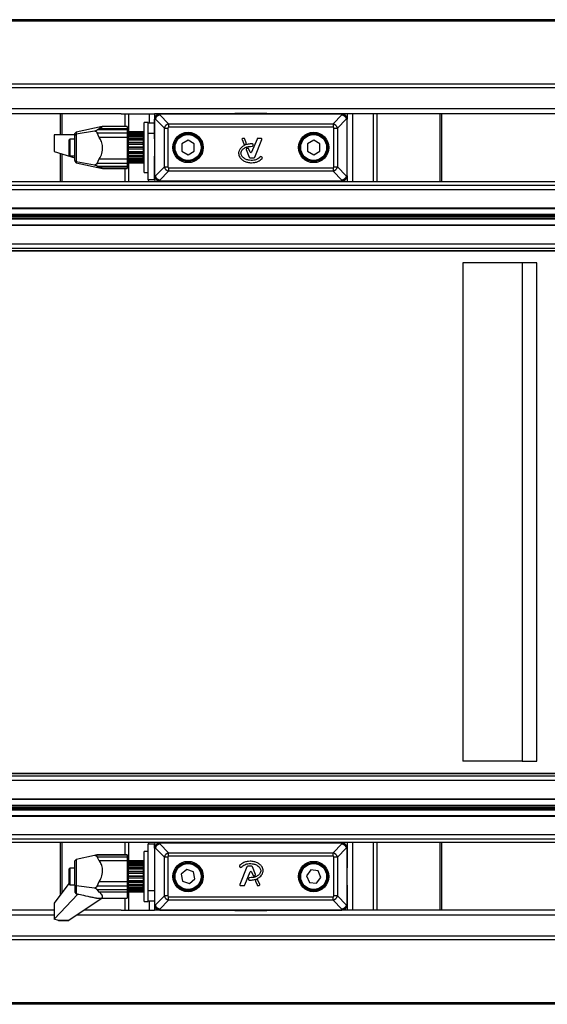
# Model space of a CAD drawing. Header units: millimetres. Extents: x 0 to 420, y 0 to 297.
# Tile 11 of 63: x 137 to 151, y 90 to 116. Entities that reach past the tile are written whole.
import ezdxf

# ---------------------------------------------------------------- set-up
doc = ezdxf.new("R2010")
doc.units = ezdxf.units.MM

msp = doc.modelspace()

# ---------------------------------------------------------------- linework, layer by layer
at = {"color": 7, "linetype": 'Continuous', "lineweight": 25}
for p, q in [((161.4084, 115.85788), (125.61174, 115.85788)), ((161.4084, 115.81756), (125.61174, 115.81756)), ((161.4084, 114.16344), (125.61174, 114.16344)), ((161.4084, 114.06609), (125.61174, 114.06609)), ((161.4084, 113.51733), (125.61174, 113.51733)), ((140.09562, 113.37965), (125.61174, 113.37965)), ((138.49854, 113.37965), (138.49854, 112.83105)), ((138.53887, 113.37965), (138.53887, 112.83116)), ((140.09562, 113.37965), (140.19298, 113.37965)), ((140.19298, 113.37965), (140.29033, 113.37965)), ((140.19298, 113.37965), (140.19298, 113.04949)), ((140.29033, 113.37965), (140.83909, 113.37965)), ((140.29033, 113.37965), (140.29033, 112.91153)), ((140.83909, 113.37965), (140.97677, 113.37965)), ((140.83909, 113.37965), (140.83909, 113.1456)), ((141.11445, 113.37965), (140.97677, 113.37965)), ((140.97677, 113.37965), (140.97677, 113.24197)), ((141.11445, 113.37773), (141.11445, 113.37965)), ((145.9057, 113.37965), (141.11445, 113.37965)), ((141.11445, 113.37965), (141.62937, 113.37965)), ((141.11445, 113.35475), (141.11445, 113.37773)), ((145.9057, 113.37773), (141.11445, 113.37773)), ((142.08647, 113.37965), (142.60139, 113.37965)), ((142.76053, 113.37965), (142.76065, 113.39342)), ((142.76065, 113.39342), (144.2595, 113.39342)), ((143.08966, 113.40443), (143.08966, 113.39342)), ((143.08966, 113.40443), (143.09335, 113.40443)), ((143.09335, 113.40443), (143.09335, 113.39342)), ((143.09335, 113.40443), (143.48623, 113.40443)), ((143.10077, 113.40581), (143.10077, 113.40443)), ((143.48623, 113.39342), (143.48623, 113.40443)), ((143.48623, 113.40443), (143.53392, 113.40443)), ((143.53392, 113.40443), (143.53392, 113.39342)), ((143.53392, 113.40443), (143.9268, 113.40443)), ((143.9268, 113.39342), (143.9268, 113.40443)), ((143.9268, 113.40443), (143.93049, 113.40443)), ((143.93049, 113.39342), (143.93049, 113.40443)), ((144.2595, 113.39342), (144.25962, 113.37965)), ((144.93368, 113.37965), (144.41876, 113.37965)), ((145.9057, 113.37965), (145.39078, 113.37965)), ((145.9057, 113.37773), (145.9057, 113.37965)), ((146.04338, 113.37965), (145.9057, 113.37965)), ((145.9057, 113.35475), (145.9057, 113.37773)), ((146.04338, 113.37965), (146.04338, 113.24197)), ((146.18106, 113.37965), (146.04338, 113.37965)), ((146.72982, 113.37965), (146.18106, 113.37965)), ((146.18106, 113.37965), (146.18106, 111.60359)), ((146.82717, 113.37965), (146.72982, 113.37965)), ((146.72982, 113.37965), (146.72982, 111.60359)), ((146.92452, 113.37965), (146.82717, 113.37965)), ((146.82717, 113.37965), (146.82717, 111.60359)), ((161.4084, 113.37965), (146.92452, 113.37965)), ((148.48128, 113.37965), (148.48128, 111.59317)), ((148.52161, 113.37965), (148.52161, 111.59317)), ((140.81156, 113.15936), (140.70141, 113.15936)), ((140.70141, 112.77984), (140.70141, 113.15936)), ((140.81156, 113.1456), (140.81156, 113.15936)), ((140.81156, 113.1456), (140.97677, 113.1456)), ((140.81156, 112.87024), (140.81156, 113.1456)), ((140.97869, 113.24197), (140.97677, 113.24197)), ((140.97677, 113.24197), (140.97677, 111.75503)), ((140.97677, 112.72705), (140.97677, 113.24197)), ((140.97869, 113.24197), (140.97869, 111.75503)), ((141.00167, 113.24197), (140.97869, 113.24197)), ((141.23502, 113.00862), (141.00167, 113.24197)), ((141.11445, 113.35475), (141.3478, 113.1214)), ((141.3478, 113.1214), (145.67235, 113.1214)), ((141.3478, 113.1214), (141.3478, 113.03118)), ((145.67235, 113.1214), (145.9057, 113.35475)), ((145.67235, 113.1214), (145.67235, 113.03118)), ((146.01848, 113.24197), (145.78513, 113.00862)), ((146.01848, 113.24197), (146.04145, 113.24197)), ((146.04145, 111.75503), (146.04145, 113.24197)), ((146.04145, 113.24197), (146.04338, 113.24197)), ((146.04338, 111.75503), (146.04338, 113.24197)), ((146.04338, 112.72705), (146.04338, 113.24197)), ((138.91631, 112.90228), (138.88404, 112.86243)), ((138.88404, 112.81632), (138.88404, 112.86243)), ((139.59945, 113.04748), (138.91631, 112.90228)), ((139.39782, 112.93044), (138.91631, 112.84868)), ((138.91631, 112.90228), (138.91631, 112.84868)), ((139.46956, 112.95881), (139.52424, 112.99791)), ((140.26084, 112.95881), (139.46956, 112.95881)), ((139.52424, 112.7648), (139.46956, 112.88444)), ((139.46956, 112.88444), (140.26084, 112.88444)), ((139.52424, 112.99791), (140.26084, 112.99791)), ((140.26084, 113.04949), (139.60296, 113.04949)), ((140.26084, 113.04949), (140.26084, 112.99791)), ((140.26084, 112.99791), (140.26084, 112.95881)), ((140.26084, 112.95881), (140.26084, 112.88444)), ((140.27736, 112.91154), (140.26084, 112.91154)), ((140.26084, 112.88444), (140.26084, 112.7648)), ((140.27736, 112.08546), (140.27736, 112.91154)), ((140.28287, 112.85647), (140.27736, 112.85647)), ((140.28287, 112.91029), (140.28287, 112.91154)), ((140.67388, 112.91153), (140.28287, 112.91153)), ((140.28287, 112.91029), (140.67388, 112.91029)), ((140.28287, 112.89233), (140.28287, 112.91029)), ((140.67388, 112.89233), (140.28287, 112.89233)), ((140.28287, 112.89233), (140.28287, 112.88023)), ((140.28287, 112.88023), (140.67388, 112.88023)), ((140.28287, 112.85087), (140.28287, 112.88023)), ((140.6904, 112.89502), (140.67388, 112.91154)), ((140.67388, 112.91029), (140.67388, 112.91154)), ((140.67388, 112.91029), (140.6904, 112.89304)), ((140.67388, 112.88023), (140.67388, 112.89233)), ((140.6904, 112.87914), (140.67388, 112.89233)), ((140.67388, 112.88023), (140.6904, 112.86151)), ((140.6904, 112.88324), (140.68526, 112.88324)), ((140.6904, 112.89502), (140.6904, 112.89304)), ((140.6904, 112.89304), (140.6904, 112.88324)), ((140.6904, 112.87795), (140.6904, 112.88324)), ((140.6904, 112.87914), (140.6904, 112.86151)), ((140.6904, 112.86151), (140.6904, 112.85087)), ((140.97677, 112.87024), (140.81156, 112.87024)), ((140.81156, 111.64415), (140.81156, 112.87024)), ((141.23502, 111.98838), (141.23502, 113.00862)), ((141.23502, 113.00862), (141.32524, 113.00862)), ((141.32524, 113.00862), (141.32524, 111.98838)), ((145.67235, 113.03118), (141.3478, 113.03118)), ((145.6949, 111.98838), (145.6949, 113.00862)), ((145.6949, 113.00862), (145.78513, 113.00862)), ((145.78513, 113.00862), (145.78513, 111.98838)), ((138.88404, 112.83215), (138.33333, 112.83058)), ((138.33333, 112.83058), (138.33333, 112.39548)), ((138.7482, 112.71879), (138.71883, 112.68942)), ((138.71883, 112.68942), (138.71883, 112.30759)), ((138.88404, 112.71879), (138.7482, 112.71879)), ((138.7482, 112.71879), (138.7482, 112.27821)), ((138.91631, 112.84868), (138.88404, 112.81632)), ((138.88404, 112.15771), (138.88404, 112.81632)), ((138.91631, 112.84868), (138.91631, 112.12301)), ((140.26084, 112.7648), (139.52424, 112.7648)), ((140.26084, 112.7648), (140.26084, 112.19666)), ((140.6904, 112.85087), (140.28287, 112.85087)), ((140.28287, 112.85087), (140.28287, 112.83457)), ((140.67388, 112.83457), (140.28287, 112.83457)), ((140.28287, 112.83457), (140.28287, 112.81281)), ((140.28287, 112.81281), (140.67388, 112.81281)), ((140.28287, 112.784), (140.28287, 112.81281)), ((140.6904, 112.784), (140.28287, 112.784)), ((140.28287, 112.784), (140.28287, 112.73956)), ((140.67388, 112.74393), (140.28287, 112.74393)), ((140.28287, 112.74393), (140.28287, 112.71461)), ((140.28287, 112.71461), (140.67388, 112.71461)), ((140.28287, 112.68919), (140.28287, 112.71461)), ((140.6904, 112.68919), (140.28287, 112.68919)), ((140.28287, 112.68919), (140.28287, 112.63412)), ((140.28287, 112.63412), (140.6904, 112.63412)), ((140.28287, 112.62925), (140.28287, 112.63412)), ((140.67388, 112.62925), (140.28287, 112.62925)), ((140.28287, 112.62925), (140.28287, 112.59526)), ((140.28287, 112.59526), (140.67388, 112.59526)), ((140.28287, 112.57571), (140.28287, 112.59526)), ((140.67388, 112.81281), (140.67388, 112.83457)), ((140.6904, 112.82618), (140.67388, 112.83457)), ((140.67388, 112.81281), (140.6904, 112.79444)), ((140.67388, 112.71461), (140.67388, 112.74393)), ((140.6904, 112.74114), (140.67388, 112.74393)), ((140.67388, 112.71461), (140.6904, 112.6984)), ((140.6904, 112.63236), (140.67388, 112.62925)), ((140.67388, 112.59526), (140.67388, 112.62925)), ((140.67388, 112.59526), (140.6904, 112.5828)), ((140.6904, 112.82674), (140.6904, 112.85087)), ((140.6904, 112.82618), (140.6904, 112.79444)), ((140.6904, 112.79444), (140.6904, 112.784)), ((140.6904, 112.73956), (140.6904, 112.784)), ((140.70141, 112.77386), (140.6904, 112.77386)), ((140.6904, 112.74114), (140.6904, 112.6984)), ((140.6904, 112.6984), (140.6904, 112.68919)), ((140.6904, 112.63412), (140.6904, 112.68919)), ((140.6904, 112.63412), (140.6904, 112.63236)), ((140.6904, 112.63236), (140.6904, 112.5828)), ((140.70141, 111.83764), (140.70141, 112.77984)), ((141.85792, 112.68928), (141.69271, 112.59389)), ((142.02314, 112.59389), (141.85792, 112.68928)), ((143.27785, 112.70493), (143.3246, 112.59042)), ((143.32827, 112.73481), (143.29792, 112.73481)), ((143.39057, 112.6179), (143.34834, 112.72132)), ((143.67181, 112.72132), (143.53015, 112.37437)), ((143.6132, 112.24416), (143.80133, 112.70493)), ((143.78125, 112.73481), (143.69188, 112.73481)), ((145.16223, 112.68928), (144.99701, 112.59389)), ((145.32744, 112.59389), (145.16223, 112.68928)), ((138.33333, 112.39548), (138.88404, 112.22742)), ((138.49854, 112.34507), (138.49854, 111.59317)), ((140.6904, 112.57571), (140.28287, 112.57571)), ((140.28287, 112.57571), (140.28287, 112.5154)), ((140.28287, 112.5154), (140.6904, 112.5154)), ((140.28287, 112.50178), (140.28287, 112.5154)), ((140.67388, 112.50178), (140.28287, 112.50178)), ((140.28287, 112.50178), (140.28287, 112.46644)), ((140.28287, 112.46644), (140.67388, 112.46644)), ((140.28287, 112.45468), (140.28287, 112.46644)), ((140.6904, 112.45468), (140.28287, 112.45468)), ((140.28287, 112.45468), (140.28287, 112.39503)), ((140.28287, 112.39503), (140.6904, 112.39503)), ((140.28287, 112.37399), (140.28287, 112.39503)), ((140.67388, 112.37399), (140.28287, 112.37399)), ((140.28287, 112.37399), (140.28287, 112.34076)), ((140.28287, 112.34076), (140.67388, 112.34076)), ((140.28287, 112.33793), (140.28287, 112.34076)), ((140.6904, 112.33793), (140.28287, 112.33793)), ((140.28287, 112.33793), (140.28287, 112.28479)), ((140.6904, 112.51047), (140.67388, 112.50178)), ((140.67388, 112.50178), (140.67388, 112.46644)), ((140.67388, 112.46644), (140.6904, 112.45894)), ((140.6904, 112.38741), (140.67388, 112.37399)), ((140.67388, 112.37399), (140.67388, 112.34076)), ((140.67388, 112.34076), (140.6904, 112.33896)), ((140.6904, 112.5828), (140.6904, 112.57571)), ((140.6904, 112.5154), (140.6904, 112.57571)), ((140.6904, 112.5154), (140.6904, 112.51047)), ((140.6904, 112.51047), (140.6904, 112.45894)), ((140.6904, 112.45894), (140.6904, 112.45468)), ((140.6904, 112.39503), (140.6904, 112.45468)), ((140.6904, 112.39503), (140.6904, 112.38741)), ((140.6904, 112.38741), (140.6904, 112.33896)), ((140.6904, 112.33896), (140.6904, 112.33793)), ((140.6904, 112.28479), (140.6904, 112.33793)), ((141.69271, 112.59389), (141.69271, 112.40311)), ((141.69271, 112.40311), (141.85792, 112.30773)), ((141.85792, 112.30773), (142.02314, 112.40311)), ((142.02314, 112.40311), (142.02314, 112.59389)), ((143.35323, 112.57869), (143.37905, 112.58978)), ((143.3852, 112.44199), (143.46597, 112.24416)), ((143.49, 112.37437), (143.45183, 112.46785)), ((143.56307, 112.54321), (143.57072, 112.5615)), ((144.99701, 112.59389), (144.99701, 112.40311)), ((144.99701, 112.40311), (145.16223, 112.30773)), ((145.16223, 112.30773), (145.32744, 112.40311)), ((145.32744, 112.40311), (145.32744, 112.59389)), ((138.53887, 112.33276), (138.53887, 111.59317)), ((138.71883, 112.30759), (138.7482, 112.27821)), ((138.7482, 112.27821), (138.88404, 112.27821)), ((138.88404, 112.15771), (138.91631, 112.12301)), ((138.88404, 112.15771), (138.88404, 112.13457)), ((138.88404, 112.13457), (138.91631, 112.09473)), ((139.39782, 112.03533), (138.91631, 112.12301)), ((138.91631, 112.12301), (138.91631, 112.09473)), ((138.91631, 112.09473), (139.61125, 111.94701)), ((139.46956, 112.07947), (139.52424, 112.19666)), ((140.26084, 112.07947), (139.46956, 112.07947)), ((139.52424, 112.19666), (140.26084, 112.19666)), ((140.26084, 112.19666), (140.26084, 112.07947)), ((140.26084, 112.08546), (140.27736, 112.08546)), ((140.26084, 112.07947), (140.26084, 112.01011)), ((140.27736, 112.14053), (140.28287, 112.14053)), ((140.28287, 112.28479), (140.6904, 112.28479)), ((140.28287, 112.25839), (140.28287, 112.28479)), ((140.67388, 112.25839), (140.28287, 112.25839)), ((140.28287, 112.25839), (140.28287, 112.23052)), ((140.28287, 112.23052), (140.67388, 112.23052)), ((140.28287, 112.23052), (140.28287, 112.19547)), ((140.28287, 112.19547), (140.6904, 112.19547)), ((140.28287, 112.16629), (140.28287, 112.19547)), ((140.67388, 112.16629), (140.28287, 112.16629)), ((140.28287, 112.16629), (140.28287, 112.14651)), ((140.28287, 112.14651), (140.67388, 112.14651)), ((140.28287, 112.14651), (140.28287, 112.1358)), ((140.28287, 112.1358), (140.6904, 112.1358)), ((140.28287, 112.1067), (140.28287, 112.1358)), ((140.67388, 112.1067), (140.28287, 112.1067)), ((140.28287, 112.1067), (140.28287, 112.09696)), ((140.28287, 112.09696), (140.67388, 112.09696)), ((140.28287, 112.08548), (140.28287, 112.09696)), ((140.67388, 112.08548), (140.28287, 112.08548)), ((140.29033, 112.08548), (140.29033, 111.59317)), ((140.6904, 112.27522), (140.67388, 112.25839)), ((140.67388, 112.23052), (140.67388, 112.25839)), ((140.67388, 112.23052), (140.6904, 112.23459)), ((140.6904, 112.18489), (140.67388, 112.16629)), ((140.67388, 112.14651), (140.67388, 112.16629)), ((140.67388, 112.14651), (140.6904, 112.15606)), ((140.6904, 112.12526), (140.67388, 112.1067)), ((140.67388, 112.09696), (140.6904, 112.11105)), ((140.67388, 112.09696), (140.67388, 112.1067)), ((140.6904, 112.10217), (140.67388, 112.08548)), ((140.67388, 112.08546), (140.6904, 112.10198)), ((140.6904, 112.28479), (140.6904, 112.27522)), ((140.6904, 112.27522), (140.6904, 112.23459)), ((140.6904, 112.19547), (140.6904, 112.23691)), ((140.6904, 112.22314), (140.70141, 112.22314)), ((140.6904, 112.19547), (140.6904, 112.18489)), ((140.6904, 112.18489), (140.6904, 112.15606)), ((140.6904, 112.1358), (140.6904, 112.15534)), ((140.6904, 112.1358), (140.6904, 112.12526)), ((140.6904, 112.12526), (140.6904, 112.11105)), ((140.6904, 112.11105), (140.6904, 112.10217)), ((140.6904, 112.10217), (140.6904, 112.10198)), ((140.97677, 111.75503), (140.97677, 112.26995)), ((143.48605, 112.23067), (143.59312, 112.23067)), ((143.8049, 112.24305), (143.7909, 112.25473)), ((146.04338, 111.75503), (146.04338, 112.26995)), ((139.46956, 112.01011), (140.26084, 112.01011)), ((139.52424, 111.97928), (139.46956, 112.01011)), ((140.26084, 111.97928), (139.52424, 111.97928)), ((139.60941, 111.94751), (140.26084, 111.94751)), ((140.19298, 111.94751), (140.19298, 111.59317)), ((140.26084, 112.01011), (140.26084, 111.97928)), ((140.26084, 111.97928), (140.26084, 111.94751)), ((140.70141, 111.83764), (140.81156, 111.83764)), ((141.00167, 111.75503), (141.23502, 111.98838)), ((141.3478, 111.8756), (141.11445, 111.64225)), ((141.23502, 111.98838), (141.32524, 111.98838)), ((141.3478, 111.96583), (145.67235, 111.96583)), ((141.3478, 111.96583), (141.3478, 111.8756)), ((145.67235, 111.8756), (141.3478, 111.8756)), ((145.67235, 111.96583), (145.67235, 111.8756)), ((145.9057, 111.64225), (145.67235, 111.8756)), ((145.6949, 111.98838), (145.78513, 111.98838)), ((145.78513, 111.98838), (146.01848, 111.75503)), ((174.83911, 111.59317), (100.90935, 111.59317)), ((140.97677, 111.64415), (140.81156, 111.64415)), ((140.97677, 111.64415), (140.97677, 111.75503)), ((140.97869, 111.75503), (140.97677, 111.75503)), ((141.00167, 111.75503), (140.97869, 111.75503)), ((141.01734, 111.60359), (142.47748, 111.60359)), ((141.01734, 111.60359), (141.01734, 111.59317)), ((141.11445, 111.64225), (141.11445, 111.61928)), ((141.11445, 111.61928), (145.9057, 111.61928)), ((141.11445, 111.61928), (141.11445, 111.61735)), ((141.11445, 111.61735), (145.9057, 111.61735)), ((141.62937, 111.61735), (141.11445, 111.61735)), ((142.60139, 111.61735), (142.08647, 111.61735)), ((142.47748, 111.60359), (142.75284, 111.60359)), ((142.47748, 111.59317), (142.47748, 111.60359)), ((142.75284, 111.59317), (142.75284, 111.60359)), ((142.75284, 111.60359), (142.76065, 111.60359)), ((142.76053, 111.61735), (142.76065, 111.60359)), ((142.76065, 111.60359), (142.8006, 111.60359)), ((142.8006, 111.60359), (142.80791, 111.60359)), ((144.21224, 111.60359), (142.80791, 111.60359)), ((142.80791, 111.60359), (142.80791, 111.59317)), ((144.21224, 111.60359), (144.21955, 111.60359)), ((144.21224, 111.59317), (144.21224, 111.60359)), ((144.21955, 111.60359), (144.2595, 111.60359)), ((144.2595, 111.60359), (144.25962, 111.61735)), ((144.2595, 111.60359), (144.26731, 111.60359)), ((144.26731, 111.60359), (144.26731, 111.59317)), ((144.26731, 111.60359), (144.54267, 111.60359)), ((144.41876, 111.61735), (144.93368, 111.61735)), ((144.54267, 111.60359), (146.52638, 111.60359)), ((144.54267, 111.60359), (144.54267, 111.59317)), ((145.39078, 111.61735), (145.9057, 111.61735)), ((145.9057, 111.64225), (145.9057, 111.61928)), ((145.9057, 111.61928), (145.9057, 111.61735)), ((146.01848, 111.75503), (146.04145, 111.75503)), ((146.04145, 111.75503), (146.04338, 111.75503)), ((146.04338, 111.75503), (146.04338, 111.60359)), ((146.52638, 111.60359), (147.0002, 111.60359)), ((146.52638, 111.59317), (146.52638, 111.60359)), ((147.0002, 111.60359), (147.61863, 111.60359)), ((147.0002, 111.60359), (147.0002, 111.59317)), ((147.61863, 111.60359), (147.97089, 111.60359)), ((147.61863, 111.59317), (147.61863, 111.60359)), ((147.97089, 111.60359), (147.97089, 111.59317)), ((99.39583, 111.50721), (181.17326, 111.50721)), ((99.47371, 111.39707), (181.25114, 111.39707)), ((99.41815, 110.89591), (180.65533, 110.89591)), ((99.47371, 110.90968), (181.25114, 110.90968)), ((99.4191, 110.7419), (180.65533, 110.7419)), ((99.41916, 110.73217), (180.65249, 110.73217)), ((99.41942, 110.69086), (180.62331, 110.69086)), ((99.41954, 110.6714), (180.62331, 110.6714)), ((99.41979, 110.63009), (180.65249, 110.63009)), ((99.41985, 110.62036), (180.65533, 110.62036)), ((99.4208, 110.46635), (180.65533, 110.46635)), ((99.47371, 110.45258), (181.25114, 110.45258)), ((97.96408, 109.78386), (179.7415, 109.78386)), ((98.24322, 109.7933), (180.02065, 109.7933)), ((99.42458, 109.85506), (181.17326, 109.85506)), ((99.47371, 109.9652), (181.25114, 109.9652)), ((150.64582, 109.46955), (149.08816, 109.46955)), ((149.08816, 109.46955), (149.08816, 96.36247)), ((151.03524, 109.46955), (150.64582, 109.46955)), ((150.64582, 109.46955), (150.64582, 96.36247)), ((151.03524, 96.36247), (151.03524, 109.46955)), ((150.64582, 96.36247), (149.08816, 96.36247)), ((150.64582, 96.36247), (151.03524, 96.36247)), ((97.96408, 96.04816), (179.7415, 96.04816)), ((98.24322, 96.03872), (180.02065, 96.03872)), ((99.42458, 95.97697), (181.17326, 95.97697)), ((99.47371, 95.86682), (181.25114, 95.86682)), ((99.4208, 95.36567), (180.65533, 95.36567)), ((99.47371, 95.37944), (181.25114, 95.37944)), ((99.4191, 95.09012), (180.65533, 95.09012)), ((99.41916, 95.09985), (180.65249, 95.09985)), ((99.41942, 95.14116), (180.62331, 95.14116)), ((99.41954, 95.16062), (180.62331, 95.16062)), ((99.41979, 95.20193), (180.65249, 95.20193)), ((99.41985, 95.21166), (180.65533, 95.21166)), ((99.41815, 94.93611), (180.65533, 94.93611)), ((99.47371, 94.92234), (181.25114, 94.92234)), ((99.39583, 94.32481), (181.17326, 94.32481)), ((99.47371, 94.43496), (181.25114, 94.43496)), ((100.90935, 94.23885), (174.83911, 94.23885)), ((138.49854, 94.23885), (138.49854, 92.85275)), ((138.53887, 94.23885), (138.53887, 92.90734)), ((140.19298, 94.23885), (140.19298, 93.90209)), ((140.29033, 94.23885), (140.29033, 93.74654)), ((141.01734, 94.22844), (141.01734, 94.23885)), ((142.47748, 94.22844), (141.01734, 94.22844)), ((142.47748, 94.22844), (142.47748, 94.23885)), ((142.75284, 94.22844), (142.47748, 94.22844)), ((142.75284, 94.22844), (142.75284, 94.23885)), ((142.76065, 94.22844), (142.75284, 94.22844)), ((142.76065, 94.22844), (142.76053, 94.21467)), ((142.8006, 94.22844), (142.76065, 94.22844)), ((142.80791, 94.22844), (142.8006, 94.22844)), ((142.80791, 94.23885), (142.80791, 94.22844)), ((144.21224, 94.22844), (142.80791, 94.22844)), ((144.21224, 94.22844), (144.21224, 94.23885)), ((144.21955, 94.22844), (144.21224, 94.22844)), ((144.2595, 94.22844), (144.21955, 94.22844)), ((144.26731, 94.22844), (144.2595, 94.22844)), ((144.25962, 94.21467), (144.2595, 94.22844)), ((144.26731, 94.23885), (144.26731, 94.22844)), ((144.54267, 94.22844), (144.26731, 94.22844)), ((144.54267, 94.23885), (144.54267, 94.22844)), ((146.52638, 94.22844), (144.54267, 94.22844)), ((146.04338, 94.22844), (146.04338, 94.07699)), ((146.18106, 94.22844), (146.18106, 92.45237)), ((146.52638, 94.22844), (146.52638, 94.23885)), ((147.0002, 94.22844), (146.52638, 94.22844)), ((146.72982, 94.22844), (146.72982, 92.45237)), ((146.82717, 94.22844), (146.82717, 92.45237)), ((147.0002, 94.23885), (147.0002, 94.22844)), ((147.61863, 94.22844), (147.0002, 94.22844)), ((147.61863, 94.22844), (147.61863, 94.23885)), ((147.97089, 94.22844), (147.61863, 94.22844)), ((147.97089, 94.23885), (147.97089, 94.22844)), ((148.48128, 94.23885), (148.48128, 92.45237)), ((148.52161, 94.23885), (148.52161, 92.45237)), ((140.81156, 93.99438), (140.70141, 93.99438)), ((140.70141, 93.59955), (140.70141, 93.99438)), ((140.97677, 94.18787), (140.81156, 94.18787)), ((140.81156, 92.96179), (140.81156, 94.18787)), ((140.97677, 94.07699), (140.97677, 94.18787)), ((140.97869, 94.07699), (140.97677, 94.07699)), ((140.97677, 94.07699), (140.97677, 92.59005)), ((140.97677, 94.07699), (140.97677, 93.56207)), ((140.97869, 94.07699), (140.97869, 92.59005)), ((141.00167, 94.07699), (140.97869, 94.07699)), ((141.23502, 93.84364), (141.00167, 94.07699)), ((141.11445, 94.21275), (141.11445, 94.21467)), ((145.9057, 94.21467), (141.11445, 94.21467)), ((141.62937, 94.21467), (141.11445, 94.21467)), ((141.11445, 94.18977), (141.11445, 94.21275)), ((145.9057, 94.21275), (141.11445, 94.21275)), ((141.11445, 94.18977), (141.3478, 93.95642)), ((142.60139, 94.21467), (142.08647, 94.21467)), ((144.41876, 94.21467), (144.93368, 94.21467)), ((145.39078, 94.21467), (145.9057, 94.21467)), ((145.67235, 93.95642), (145.9057, 94.18977)), ((146.01848, 94.07699), (145.78513, 93.84364)), ((145.9057, 94.21275), (145.9057, 94.21467)), ((145.9057, 94.18977), (145.9057, 94.21275)), ((146.01848, 94.07699), (146.04145, 94.07699)), ((146.04145, 92.59005), (146.04145, 94.07699)), ((146.04145, 94.07699), (146.04338, 94.07699)), ((146.04338, 92.59005), (146.04338, 94.07699)), ((146.04338, 94.07699), (146.04338, 93.56207)), ((138.91631, 93.78322), (138.88404, 93.74166)), ((138.88404, 93.10866), (138.88404, 93.74166)), ((139.39782, 93.88823), (138.91631, 93.78322)), ((138.91631, 93.78322), (138.91631, 93.08576)), ((139.46956, 93.90143), (139.52424, 93.90209)), ((140.26084, 93.90143), (139.46956, 93.90143)), ((139.52424, 93.74828), (139.46956, 93.85236)), ((139.46956, 93.85236), (140.26084, 93.85236)), ((139.52424, 93.90209), (140.26084, 93.90209)), ((140.26084, 93.74828), (139.52424, 93.74828)), ((140.26084, 93.90209), (140.26084, 93.90143)), ((140.26084, 93.90143), (140.26084, 93.85236)), ((140.26084, 93.85236), (140.26084, 93.74828)), ((140.26084, 93.74828), (140.26084, 93.20222)), ((140.27736, 93.74656), (140.26084, 93.74656)), ((140.27736, 92.93678), (140.27736, 93.74656)), ((140.28287, 93.74539), (140.28287, 93.74656)), ((140.67388, 93.74654), (140.28287, 93.74654)), ((140.28287, 93.74539), (140.67388, 93.74539)), ((140.28287, 93.72766), (140.28287, 93.74539)), ((140.67388, 93.72766), (140.28287, 93.72766)), ((140.28287, 93.72766), (140.28287, 93.71565)), ((140.28287, 93.71565), (140.67388, 93.71565)), ((140.28287, 93.68629), (140.28287, 93.71565)), ((140.6904, 93.73004), (140.67388, 93.74656)), ((140.67388, 93.74539), (140.67388, 93.74656)), ((140.67388, 93.74539), (140.6904, 93.72816)), ((140.67388, 93.71565), (140.67388, 93.72766)), ((140.6904, 93.71444), (140.67388, 93.72766)), ((140.67388, 93.71565), (140.6904, 93.69693)), ((140.6904, 93.71837), (140.68549, 93.71837)), ((140.6904, 93.73004), (140.6904, 93.72816)), ((140.6904, 93.72816), (140.6904, 93.71837)), ((140.6904, 93.71444), (140.6904, 93.71837)), ((140.6904, 93.71444), (140.6904, 93.69693)), ((141.23502, 92.8234), (141.23502, 93.84364)), ((141.32524, 93.84364), (141.23502, 93.84364)), ((141.32524, 93.84364), (141.32524, 92.8234)), ((141.3478, 93.8662), (141.3478, 93.95642)), ((141.3478, 93.95642), (145.67235, 93.95642)), ((145.67235, 93.8662), (141.3478, 93.8662)), ((145.67235, 93.8662), (145.67235, 93.95642)), ((145.6949, 92.8234), (145.6949, 93.84364)), ((145.78513, 93.84364), (145.6949, 93.84364)), ((145.78513, 93.84364), (145.78513, 92.8234)), ((138.7482, 93.55381), (138.71883, 93.52444)), ((138.71883, 93.52444), (138.71883, 93.15014)), ((138.88404, 93.55381), (138.7482, 93.55381)), ((138.7482, 93.55381), (138.7482, 93.12192)), ((140.28287, 93.69149), (140.27736, 93.69149)), ((140.6904, 93.68629), (140.28287, 93.68629)), ((140.28287, 93.68629), (140.28287, 93.6702)), ((140.67388, 93.6702), (140.28287, 93.6702)), ((140.28287, 93.6702), (140.28287, 93.64851)), ((140.28287, 93.64851), (140.67388, 93.64851)), ((140.28287, 93.61968), (140.28287, 93.64851)), ((140.6904, 93.61968), (140.28287, 93.61968)), ((140.28287, 93.61968), (140.28287, 93.57535)), ((140.67388, 93.57979), (140.28287, 93.57979)), ((140.28287, 93.57979), (140.28287, 93.55053)), ((140.28287, 93.55053), (140.67388, 93.55053)), ((140.28287, 93.52507), (140.28287, 93.55053)), ((140.6904, 93.52507), (140.28287, 93.52507)), ((140.28287, 93.52507), (140.28287, 93.47006)), ((140.28287, 93.47006), (140.6904, 93.47006)), ((140.28287, 93.46527), (140.28287, 93.47006)), ((140.67388, 93.46527), (140.28287, 93.46527)), ((140.28287, 93.46527), (140.28287, 93.4313)), ((140.67388, 93.64851), (140.67388, 93.6702)), ((140.6904, 93.66176), (140.67388, 93.6702)), ((140.67388, 93.64851), (140.6904, 93.63013)), ((140.67388, 93.55053), (140.67388, 93.57979)), ((140.6904, 93.57696), (140.67388, 93.57979)), ((140.67388, 93.55053), (140.6904, 93.53429)), ((140.6904, 93.46833), (140.67388, 93.46527)), ((140.67388, 93.46527), (140.67388, 93.4313)), ((140.6904, 93.69693), (140.6904, 93.68629)), ((140.6904, 93.66233), (140.6904, 93.68629)), ((140.6904, 93.66176), (140.6904, 93.63013)), ((140.6904, 93.63013), (140.6904, 93.61968)), ((140.6904, 93.57535), (140.6904, 93.61968)), ((140.70141, 93.60888), (140.6904, 93.60888)), ((140.6904, 93.57696), (140.6904, 93.53429)), ((140.6904, 93.53429), (140.6904, 93.52507)), ((140.6904, 93.47006), (140.6904, 93.52507)), ((140.6904, 93.47006), (140.6904, 93.46833)), ((140.6904, 93.46833), (140.6904, 93.4188)), ((140.70141, 92.67266), (140.70141, 93.59955)), ((141.82197, 93.52088), (141.67769, 93.39606)), ((142.0022, 93.45833), (141.82197, 93.52088)), ((142.03815, 93.27098), (142.0022, 93.45833)), ((143.21525, 93.58897), (143.22925, 93.57729)), ((143.40695, 93.58787), (143.21882, 93.12709)), ((143.34834, 93.1107), (143.49, 93.45766)), ((143.5341, 93.60135), (143.42702, 93.60135)), ((143.53015, 93.45766), (143.56832, 93.36417)), ((143.63495, 93.39003), (143.55417, 93.58787)), ((145.08673, 93.50872), (144.97275, 93.35574)), ((145.27621, 93.4865), (145.08673, 93.50872)), ((145.3517, 93.3113), (145.27621, 93.4865)), ((139.46956, 93.07868), (139.52424, 93.20222)), ((139.52424, 93.20222), (140.26084, 93.20222)), ((140.26084, 93.20222), (140.26084, 93.07868)), ((140.28287, 93.4313), (140.67388, 93.4313)), ((140.28287, 93.4117), (140.28287, 93.4313)), ((140.6904, 93.4117), (140.28287, 93.4117)), ((140.28287, 93.4117), (140.28287, 93.35141)), ((140.28287, 93.35141), (140.6904, 93.35141)), ((140.28287, 93.33785), (140.28287, 93.35141)), ((140.67388, 93.33785), (140.28287, 93.33785)), ((140.28287, 93.33785), (140.28287, 93.30251)), ((140.28287, 93.30251), (140.67388, 93.30251)), ((140.28287, 93.29068), (140.28287, 93.30251)), ((140.6904, 93.29068), (140.28287, 93.29068)), ((140.28287, 93.29068), (140.28287, 93.231)), ((140.28287, 93.231), (140.6904, 93.231)), ((140.28287, 93.21001), (140.28287, 93.231)), ((140.67388, 93.21001), (140.28287, 93.21001)), ((140.28287, 93.21001), (140.28287, 93.17675)), ((140.67388, 93.4313), (140.6904, 93.4188)), ((140.6904, 93.3465), (140.67388, 93.33785)), ((140.67388, 93.33785), (140.67388, 93.30251)), ((140.67388, 93.30251), (140.6904, 93.29496)), ((140.6904, 93.2234), (140.67388, 93.21001)), ((140.67388, 93.17675), (140.67388, 93.21001)), ((140.6904, 93.4188), (140.6904, 93.4117)), ((140.6904, 93.35141), (140.6904, 93.4117)), ((140.6904, 93.35141), (140.6904, 93.3465)), ((140.6904, 93.3465), (140.6904, 93.29496)), ((140.6904, 93.29496), (140.6904, 93.29068)), ((140.6904, 93.231), (140.6904, 93.29068)), ((140.6904, 93.231), (140.6904, 93.2234)), ((140.6904, 93.2234), (140.6904, 93.1749)), ((141.67769, 93.39606), (141.71364, 93.20871)), ((141.71364, 93.20871), (141.89387, 93.14616)), ((141.89387, 93.14616), (142.03815, 93.27098)), ((143.45708, 93.28881), (143.44943, 93.27052)), ((143.62958, 93.21412), (143.67181, 93.1107)), ((143.66691, 93.25333), (143.6411, 93.24224)), ((143.7423, 93.12709), (143.69555, 93.2416)), ((144.97275, 93.35574), (145.04825, 93.18054)), ((145.23772, 93.15832), (145.3517, 93.3113)), ((138.71883, 93.15096), (138.33333, 92.62909)), ((138.71883, 93.15014), (138.71883, 93.14261)), ((138.71883, 93.14261), (138.7482, 93.11323)), ((138.7482, 93.12192), (138.7482, 93.11323)), ((138.7482, 93.11323), (138.88404, 93.11323)), ((138.88404, 93.10866), (138.91631, 93.08576)), ((138.88404, 93.10866), (138.88404, 92.92305)), ((138.88404, 92.92305), (138.91631, 92.88175)), ((139.39782, 93.0279), (138.91631, 93.08576)), ((138.91631, 93.08576), (138.91631, 92.88175)), ((140.26084, 93.07868), (139.46956, 93.07868)), ((139.46956, 92.98961), (140.26084, 92.98961)), ((139.52424, 92.92305), (139.46956, 92.98961)), ((140.26084, 92.92305), (139.52424, 92.92305)), ((140.26084, 93.07868), (140.26084, 92.98961)), ((140.26084, 92.98961), (140.26084, 92.92305)), ((140.26084, 92.92305), (140.26084, 92.76495)), ((140.27736, 92.97555), (140.28287, 92.97555)), ((140.27736, 92.92048), (140.27736, 92.93678)), ((140.28287, 93.17675), (140.67388, 93.17675)), ((140.28287, 93.17385), (140.28287, 93.17675)), ((140.6904, 93.17385), (140.28287, 93.17385)), ((140.28287, 93.17385), (140.28287, 93.12063)), ((140.28287, 93.12063), (140.6904, 93.12063)), ((140.28287, 93.09426), (140.28287, 93.12063)), ((140.67388, 93.09426), (140.28287, 93.09426)), ((140.28287, 93.09426), (140.28287, 93.06634)), ((140.28287, 93.06634), (140.67388, 93.06634)), ((140.28287, 93.06634), (140.28287, 93.0311)), ((140.28287, 93.0311), (140.6904, 93.0311)), ((140.28287, 93.00193), (140.28287, 93.0311)), ((140.67388, 93.00193), (140.28287, 93.00193)), ((140.28287, 93.00193), (140.28287, 92.98208)), ((140.28287, 92.98208), (140.67388, 92.98208)), ((140.28287, 92.98208), (140.28287, 92.97117)), ((140.28287, 92.97117), (140.6904, 92.97117)), ((140.28287, 92.94206), (140.28287, 92.97117)), ((140.67388, 92.94206), (140.28287, 92.94206)), ((140.28287, 92.94206), (140.28287, 92.93222)), ((140.28287, 92.93222), (140.67388, 92.93222)), ((140.28287, 92.9205), (140.28287, 92.93222)), ((140.67388, 93.17675), (140.6904, 93.1749)), ((140.6904, 93.11108), (140.67388, 93.09426)), ((140.67388, 93.06634), (140.67388, 93.09426)), ((140.67388, 93.06634), (140.6904, 93.07037)), ((140.6904, 93.02053), (140.67388, 93.00193)), ((140.67388, 92.98208), (140.67388, 93.00193)), ((140.67388, 92.98208), (140.6904, 92.99159)), ((140.6904, 92.96062), (140.67388, 92.94206)), ((140.67388, 92.93222), (140.6904, 92.94628)), ((140.67388, 92.93222), (140.67388, 92.94206)), ((140.6904, 92.93722), (140.67388, 92.9205)), ((140.67388, 92.92048), (140.6904, 92.937)), ((140.6904, 93.1749), (140.6904, 93.17385)), ((140.6904, 93.12063), (140.6904, 93.17385)), ((140.6904, 93.12063), (140.6904, 93.11108)), ((140.6904, 93.11108), (140.6904, 93.07037)), ((140.6904, 93.0311), (140.6904, 93.07265)), ((140.6904, 93.05816), (140.70141, 93.05816)), ((140.6904, 93.0311), (140.6904, 93.02053)), ((140.6904, 93.02053), (140.6904, 92.99159)), ((140.6904, 92.97117), (140.6904, 92.99088)), ((140.6904, 92.97117), (140.6904, 92.96062)), ((140.6904, 92.96062), (140.6904, 92.94628)), ((140.6904, 92.94628), (140.6904, 92.93722)), ((140.6904, 92.93722), (140.6904, 92.937)), ((140.81156, 92.96179), (140.97677, 92.96179)), ((140.81156, 92.68643), (140.81156, 92.96179)), ((140.97677, 93.10497), (140.97677, 92.59005)), ((143.2389, 93.09721), (143.32827, 93.09721)), ((143.69188, 93.09721), (143.72222, 93.09721)), ((145.04825, 93.18054), (145.23772, 93.15832)), ((146.04338, 93.10497), (146.04338, 92.59005)), ((138.33333, 92.21091), (138.95874, 92.8724)), ((139.59667, 92.76495), (138.72603, 92.18137)), ((138.91637, 92.88174), (138.91631, 92.88175)), ((138.91637, 92.88174), (138.94486, 92.87551)), ((138.98289, 92.86639), (139.10614, 92.8402)), ((139.10614, 92.8402), (139.16477, 92.82773)), ((139.16478, 92.82775), (139.22628, 92.81468)), ((139.46956, 92.76561), (139.52424, 92.76495)), ((139.52424, 92.76495), (140.26084, 92.76495)), ((140.19298, 92.76495), (140.19298, 92.45237)), ((140.26084, 92.92048), (140.27736, 92.92048)), ((140.67388, 92.9205), (140.28287, 92.9205)), ((140.29033, 92.9205), (140.29033, 92.45237)), ((140.70141, 92.67266), (140.81156, 92.67266)), ((140.97677, 92.68643), (140.81156, 92.68643)), ((140.81156, 92.67266), (140.81156, 92.68643)), ((140.83909, 92.68643), (140.83909, 92.45237)), ((141.00167, 92.59005), (141.23502, 92.8234)), ((141.3478, 92.71062), (141.11445, 92.47727)), ((141.32524, 92.8234), (141.23502, 92.8234)), ((141.3478, 92.80084), (145.67235, 92.80084)), ((141.3478, 92.71062), (141.3478, 92.80084)), ((145.67235, 92.71062), (141.3478, 92.71062)), ((145.67235, 92.71062), (145.67235, 92.80084)), ((145.9057, 92.47727), (145.67235, 92.71062)), ((145.78513, 92.8234), (145.6949, 92.8234)), ((145.78513, 92.8234), (146.01848, 92.59005)), ((138.33333, 92.45237), (125.61174, 92.45237)), ((138.33333, 92.62909), (138.33333, 92.21091)), ((140.09562, 92.45237), (139.13034, 92.45237)), ((140.09562, 92.45237), (140.19298, 92.45237)), ((140.19298, 92.45237), (140.29033, 92.45237)), ((140.29033, 92.45237), (140.83909, 92.45237)), ((140.83909, 92.45237), (140.97677, 92.45237)), ((140.97869, 92.59005), (140.97677, 92.59005)), ((140.97677, 92.59005), (140.97677, 92.45237)), ((141.11445, 92.45237), (140.97677, 92.45237)), ((141.00167, 92.59005), (140.97869, 92.59005)), ((141.11445, 92.47727), (141.11445, 92.45429)), ((141.11445, 92.45429), (145.9057, 92.45429)), ((141.11445, 92.45429), (141.11445, 92.45237)), ((141.11445, 92.45237), (145.9057, 92.45237)), ((141.11445, 92.45237), (141.62937, 92.45237)), ((142.08647, 92.45237), (142.60139, 92.45237)), ((142.76065, 92.4386), (142.76053, 92.45237)), ((144.2595, 92.4386), (142.76065, 92.4386)), ((143.08966, 92.4386), (143.08966, 92.42759)), ((143.09335, 92.42759), (143.08966, 92.42759)), ((143.09335, 92.4386), (143.09335, 92.42759)), ((143.48623, 92.42759), (143.09335, 92.42759)), ((143.48623, 92.42759), (143.48623, 92.4386)), ((143.53392, 92.42759), (143.48623, 92.42759)), ((143.53392, 92.4386), (143.53392, 92.42759)), ((143.9268, 92.42759), (143.53392, 92.42759)), ((143.91938, 92.42621), (143.91938, 92.42759)), ((143.9268, 92.42759), (143.9268, 92.4386)), ((143.93049, 92.42759), (143.9268, 92.42759)), ((143.93049, 92.42759), (143.93049, 92.4386)), ((144.25962, 92.45237), (144.2595, 92.4386)), ((144.93368, 92.45237), (144.41876, 92.45237)), ((145.9057, 92.45237), (145.39078, 92.45237)), ((145.9057, 92.47727), (145.9057, 92.45429)), ((145.9057, 92.45429), (145.9057, 92.45237)), ((146.04338, 92.45237), (145.9057, 92.45237)), ((146.01848, 92.59005), (146.04145, 92.59005)), ((146.04145, 92.59005), (146.04338, 92.59005)), ((146.04338, 92.59005), (146.04338, 92.45237)), ((146.18106, 92.45237), (146.04338, 92.45237)), ((146.72982, 92.45237), (146.18106, 92.45237)), ((146.82717, 92.45237), (146.72982, 92.45237)), ((146.92452, 92.45237), (146.82717, 92.45237)), ((161.4084, 92.45237), (146.92452, 92.45237)), ((138.33333, 92.31469), (125.61174, 92.31469)), ((138.45441, 92.18137), (138.33333, 92.21091)), ((138.72603, 92.18137), (138.45441, 92.18137)), ((138.47044, 92.17937), (138.7202, 92.17937)), ((161.4084, 92.31469), (138.92494, 92.31469)), ((161.4084, 91.76593), (125.61174, 91.76593)), ((161.4084, 91.66858), (125.61174, 91.66858)), ((161.4084, 90.01447), (125.61174, 90.01447)), ((161.4084, 89.97414), (125.61174, 89.97414))]:
    msp.add_line(p, q, dxfattribs=at)
at = {"color": 7, "linetype": 'Continuous', "lineweight": 25, "flags": 128}
for points in [[(140.81156, 111.64415), (140.81551, 111.60401), (140.81797, 111.59317)], [(140.81797, 94.23885), (140.81551, 94.22802), (140.81156, 94.18787)]]:
    msp.add_lwpolyline(points, dxfattribs=at)
at = {"color": 7, "linetype": 'Continuous', "lineweight": 25}
for centre, radius in [((141.85792, 112.4985), 0.39879), ((141.85792, 112.4985), 0.37126), ((141.85792, 112.4985), 0.36597), ((141.85792, 112.4985), 0.35797), ((145.16223, 112.4985), 0.39879), ((145.16223, 112.4985), 0.37126), ((145.16223, 112.4985), 0.36597), ((145.16223, 112.4985), 0.35797), ((141.85792, 112.4985), 0.34145), ((145.16223, 112.4985), 0.34145), ((141.85792, 93.33352), 0.39879), ((141.85792, 93.33352), 0.37126), ((141.85792, 93.33352), 0.36597), ((145.16223, 93.33352), 0.39879), ((145.16223, 93.33352), 0.37126), ((145.16223, 93.33352), 0.36597), ((141.85792, 93.33352), 0.35797), ((141.85792, 93.33352), 0.34145), ((145.16223, 93.33352), 0.35797), ((145.16223, 93.33352), 0.34145)]:
    msp.add_circle(centre, radius, dxfattribs=at)
for centre, radius, start, end in [((141.11445, 113.24197), 0.13768, 90, 180), ((141.11445, 113.24197), 0.13768, 90, 180), ((141.11445, 113.24197), 0.13576, 90, 180), ((145.9057, 113.24197), 0.13768, 0, 90), ((145.9057, 113.24197), 0.13768, 0, 90), ((145.9057, 113.24197), 0.13576, 0, 90), ((143.29792, 112.71313), 0.02168, 90, 202.209257), ((143.32827, 112.71313), 0.02168, 22.209268, 90), ((143.37049, 112.60971), 0.02168, 293.245837, 22.209268), ((143.69188, 112.71313), 0.02168, 90, 157.790711), ((143.78125, 112.71313), 0.02168, 337.790712, 90), ((143.34468, 112.59862), 0.02168, 202.209257, 293.245837), ((143.40528, 112.45019), 0.02168, 112.378703, 202.209291), ((143.43176, 112.45965), 0.02168, 22.209261, 106.934979), ((143.51007, 112.38256), 0.02168, 202.209261, 337.790711), ((143.54307, 112.55159), 0.02168, 270.034995, 337.290493), ((143.55072, 112.56987), 0.02168, 337.290493, 86.671349), ((143.48605, 112.25235), 0.02168, 202.209291, 270), ((143.59312, 112.25235), 0.02168, 270, 337.790712), ((143.77701, 112.23808), 0.02168, 50.16689, 138.977091), ((143.79101, 112.2264), 0.02168, 318.805903, 50.16689), ((141.11445, 111.75503), 0.13768, 180, 270), ((141.11445, 111.75503), 0.13768, 180, 270), ((141.01734, 111.64415), 0.04057, 180, 270), ((141.11445, 111.75503), 0.13576, 180, 270), ((142.21709, 111.47967), 0.13768, 90, 115.841933), ((142.21986, 111.60359), 0.01404, 101.353704, 180.016726), ((144.80305, 111.47967), 0.13768, 64.158067, 90), ((144.80029, 111.60359), 0.01404, 359.983274, 78.646296), ((145.9057, 111.75503), 0.13576, 270, 0), ((145.9057, 111.75503), 0.13768, 270, 0), ((145.9057, 111.75503), 0.13768, 270, 0), ((141.01734, 94.18787), 0.04057, 90, 180), ((142.21709, 94.35235), 0.13768, 244.158067, 270), ((142.21986, 94.22843), 0.01404, 179.983274, 258.646296), ((144.80305, 94.35235), 0.13768, 270, 295.841933), ((144.80029, 94.22843), 0.01404, 281.353704, 0.016726), ((141.11445, 94.07699), 0.13768, 90, 180), ((141.11445, 94.07699), 0.13768, 90, 180), ((141.11445, 94.07699), 0.13576, 90, 180), ((145.9057, 94.07699), 0.13768, 0, 90), ((145.9057, 94.07699), 0.13768, 0, 90), ((145.9057, 94.07699), 0.13576, 0, 90), ((143.22914, 93.60562), 0.02168, 138.805903, 230.16689), ((143.24314, 93.59395), 0.02168, 230.16689, 318.977091), ((143.42702, 93.57967), 0.02168, 90, 157.790712), ((143.51007, 93.44946), 0.02168, 22.209261, 157.790711), ((143.5341, 93.57967), 0.02168, 22.209291, 90), ((143.46943, 93.26215), 0.02168, 157.290493, 266.671349), ((143.47708, 93.28044), 0.02168, 90.034995, 157.290493), ((143.58839, 93.37237), 0.02168, 202.209261, 286.934979), ((143.61487, 93.38183), 0.02168, 292.378703, 22.209291), ((143.64966, 93.22232), 0.02168, 113.245837, 202.209268), ((143.67547, 93.2334), 0.02168, 22.209257, 113.245837), ((143.2389, 93.1189), 0.02168, 157.790712, 270), ((143.32827, 93.1189), 0.02168, 270, 337.790711), ((143.69188, 93.1189), 0.02168, 202.209268, 270), ((143.72222, 93.1189), 0.02168, 270, 22.209257), ((141.11445, 92.59005), 0.13768, 180, 270), ((141.11445, 92.59005), 0.13768, 180, 270), ((141.11445, 92.59005), 0.13576, 180, 270), ((145.9057, 92.59005), 0.13576, 270, 0), ((145.9057, 92.59005), 0.13768, 270, 0), ((145.9057, 92.59005), 0.13768, 270, 0)]:
    msp.add_arc(centre, radius, start, end, dxfattribs=at)
for centre, major_axis, ratio, start_param, end_param in [((141.35886, 112.99756), (0.09735, 0.09735), 0.84991807, 0.95301504, 2.18857761), ((145.66129, 112.99756), (-0.09735, 0.09735), 0.84991807, 4.0946077, 5.33017026), ((141.35886, 112.99756), (-0.0274, 0.0274), 0.71056478, 5.66540402, 6.90096659), ((145.66129, 112.99756), (0.0274, 0.0274), 0.71056478, 5.66540402, 6.90096659), ((141.35886, 111.99944), (0.09735, -0.09735), 0.84991807, 4.0946077, 5.33017026), ((141.35886, 111.99944), (-0.0274, -0.0274), 0.71056478, 5.66540402, 6.90096659), ((145.66129, 111.99944), (0.0274, -0.0274), 0.71056478, 5.66540402, 6.90096659), ((145.66129, 111.99944), (0.09735, 0.09735), 0.84991807, 4.0946077, 5.33017026), ((141.35886, 93.83258), (0.09735, 0.09735), 0.84991807, 0.95301504, 2.18857761), ((141.35886, 93.83258), (-0.0274, 0.0274), 0.71056478, 5.66540402, 6.90096659), ((145.66129, 93.83258), (0.09735, -0.09735), 0.84991807, 0.95301504, 2.18857761), ((145.66129, 93.83258), (0.0274, 0.0274), 0.71056478, 5.66540402, 6.90096659), ((139.11034, 94.57353), (0.11552, 1.70881), 0.22082578, 3.08733507, 3.10972855), ((141.35886, 92.83446), (-0.09735, 0.09735), 0.84991807, 0.95301504, 2.18857761), ((141.35886, 92.83446), (-0.0274, -0.0274), 0.71056478, 5.66540402, 6.90096659), ((145.66129, 92.83446), (0.0274, -0.0274), 0.71056478, 5.66540402, 6.90096659), ((145.66129, 92.83446), (0.09735, 0.09735), 0.84991807, 4.0946077, 5.33017026), ((138.45206, 92.24546), (-0.05283, 0.05283), 0.75153859, 2.25081227, 2.49710758), ((138.72689, 92.24546), (0.0076, 0.06603), 0.34558375, 3.18136025, 3.42765556)]:
    msp.add_ellipse(centre, major_axis=major_axis, ratio=ratio, start_param=start_param, end_param=end_param, dxfattribs=at)
for points, knots in [([(141.00167, 113.24197), (141.00171, 113.24222), (141.00399, 113.25695), (141.01297, 113.28437), (141.03846, 113.31903), (141.0728, 113.34383), (141.10021, 113.35255), (141.1142, 113.35471), (141.11445, 113.35475)], [0, 0, 0, 0, 0.00455416, 0.26675149, 0.49999487, 0.74653257, 0.99544584, 1, 1, 1, 1]), ([(145.9057, 113.35475), (145.90595, 113.35471), (145.92067, 113.35243), (145.94809, 113.34345), (145.98276, 113.31796), (146.00755, 113.28362), (146.01627, 113.25622), (146.01844, 113.24222), (146.01848, 113.24197)], [0, 0, 0, 0, 0.00455416, 0.26675149, 0.49999487, 0.74653257, 0.99544584, 1, 1, 1, 1]), ([(139.46956, 112.95881), (139.46802, 112.95755), (139.46398, 112.95429), (139.4407, 112.94404), (139.4164, 112.93633), (139.39782, 112.93044)], [0, 0, 0, 0, 0.12760823, 0.33282791, 1, 1, 1, 1]), ([(139.46956, 112.88444), (139.46802, 112.88789), (139.46398, 112.89688), (139.4407, 112.91578), (139.4164, 112.92409), (139.39782, 112.93044)], [0, 0, 0, 0, 0.12760806, 0.3328275, 1, 1, 1, 1]), ([(139.60296, 113.04617), (139.60637, 113.04702), (139.61742, 113.04977), (139.58583, 113.03082), (139.54345, 113.00817), (139.52424, 112.99791)], [0, 0, 0, 0, 0.19628872, 0.63573412, 1, 1, 1, 1]), ([(139.52424, 112.19666), (139.55012, 112.24438), (139.60207, 112.34017), (139.61912, 112.505), (139.5873, 112.65102), (139.54391, 112.72932), (139.52424, 112.7648)], [0, 0, 0, 0, 0.27442733, 0.55093428, 0.79647005, 1, 1, 1, 1]), ([(143.55198, 112.59152), (143.51463, 112.59124), (143.44417, 112.59071), (143.3487, 112.56011), (143.27814, 112.51788), (143.23382, 112.47194), (143.20726, 112.43093), (143.19414, 112.39711), (143.18876, 112.36961), (143.18662, 112.33839), (143.19258, 112.29557), (143.21749, 112.23857), (143.26527, 112.18254), (143.33724, 112.13549), (143.42665, 112.10349), (143.49229, 112.09959), (143.52674, 112.09754)], [0, 0, 0, 0, 0.11735319, 0.22141323, 0.31240811, 0.3742876, 0.42130986, 0.46598312, 0.48783682, 0.50961399, 0.56460822, 0.62241534, 0.7039898, 0.79319256, 0.89144332, 1, 1, 1, 1]), ([(143.76065, 112.25231), (143.7324, 112.22842), (143.6737, 112.17879), (143.56815, 112.15742), (143.47006, 112.15972), (143.38662, 112.18003), (143.31723, 112.21977), (143.27499, 112.26579), (143.25453, 112.30889), (143.24896, 112.33978), (143.25055, 112.36312), (143.25624, 112.388), (143.2699, 112.41725), (143.29555, 112.44829), (143.32687, 112.47337), (143.36341, 112.49646), (143.41029, 112.51522), (143.47101, 112.52792), (143.51747, 112.5292), (143.54308, 112.5299)], [0, 0, 0, 0, 0.10898458, 0.22643075, 0.31013217, 0.40192043, 0.47943801, 0.54569368, 0.58480239, 0.62057823, 0.6379505, 0.65431901, 0.69660163, 0.73281682, 0.77364168, 0.81591419, 0.86145512, 0.92360935, 1, 1, 1, 1]), ([(143.42544, 112.4804), (143.42009, 112.47869), (143.4105, 112.47563), (143.40115, 112.47189), (143.39702, 112.47024)], [0, 0, 0, 0, 0.55813865, 1, 1, 1, 1]), ([(139.46956, 112.07947), (139.46802, 112.0761), (139.46398, 112.06731), (139.4407, 112.04908), (139.4164, 112.04129), (139.39782, 112.03533)], [0, 0, 0, 0, 0.12760823, 0.33282789, 1, 1, 1, 1]), ([(143.52674, 112.09754), (143.55511, 112.0993), (143.61271, 112.10286), (143.71397, 112.13273), (143.77194, 112.18203), (143.80733, 112.21212)], [0, 0, 0, 0, 0.2744297, 0.55715603, 1, 1, 1, 1]), ([(139.46956, 112.01011), (139.46802, 112.01113), (139.46398, 112.01377), (139.4407, 112.02273), (139.4164, 112.02987), (139.39782, 112.03533)], [0, 0, 0, 0, 0.12760806, 0.33282749, 1, 1, 1, 1]), ([(139.60319, 111.94973), (139.59703, 111.95131), (139.5843, 111.95459), (139.54467, 111.97088), (139.52424, 111.97928)], [0, 0, 0, 0, 0.48457113, 1, 1, 1, 1]), ([(141.11445, 111.64225), (141.1142, 111.64229), (141.09947, 111.64457), (141.07205, 111.65355), (141.03739, 111.67904), (141.0126, 111.71339), (141.00387, 111.74079), (141.00171, 111.75478), (141.00167, 111.75503)], [0, 0, 0, 0, 0.00455416, 0.26675149, 0.49999487, 0.74653257, 0.99544584, 1, 1, 1, 1]), ([(146.01848, 111.75503), (146.01844, 111.75478), (146.01616, 111.74005), (146.00718, 111.71264), (145.98169, 111.67797), (145.94734, 111.65318), (145.91994, 111.64446), (145.90595, 111.64229), (145.9057, 111.64225)], [0, 0, 0, 0, 0.00455416, 0.26675149, 0.49999487, 0.74653257, 0.99544584, 1, 1, 1, 1]), ([(141.00167, 94.07699), (141.00171, 94.07724), (141.00399, 94.09197), (141.01297, 94.11939), (141.03846, 94.15405), (141.0728, 94.17885), (141.10021, 94.18757), (141.1142, 94.18973), (141.11445, 94.18977)], [0, 0, 0, 0, 0.00455416, 0.26675149, 0.49999487, 0.74653257, 0.99544584, 1, 1, 1, 1]), ([(145.9057, 94.18977), (145.90595, 94.18973), (145.92067, 94.18745), (145.94809, 94.17847), (145.98276, 94.15298), (146.00755, 94.11864), (146.01627, 94.09123), (146.01844, 94.07724), (146.01848, 94.07699)], [0, 0, 0, 0, 0.00455416, 0.26675149, 0.49999487, 0.74653257, 0.99544584, 1, 1, 1, 1]), ([(139.46956, 93.90143), (139.46802, 93.90129), (139.46398, 93.90093), (139.4407, 93.89686), (139.4164, 93.89197), (139.39782, 93.88823)], [0, 0, 0, 0, 0.12760823, 0.33282791, 1, 1, 1, 1]), ([(139.46956, 93.85236), (139.46802, 93.85532), (139.46398, 93.86305), (139.4407, 93.87822), (139.4164, 93.88389), (139.39782, 93.88823)], [0, 0, 0, 0, 0.12760806, 0.3328275, 1, 1, 1, 1]), ([(139.52424, 93.20222), (139.55012, 93.25189), (139.60207, 93.35159), (139.61912, 93.51256), (139.5873, 93.64818), (139.54391, 93.71706), (139.52424, 93.74828)], [0, 0, 0, 0, 0.27442733, 0.55093428, 0.79647005, 1, 1, 1, 1]), ([(143.49341, 93.73448), (143.46504, 93.73272), (143.40744, 93.72916), (143.30618, 93.69929), (143.2482, 93.64999), (143.21282, 93.6199)], [0, 0, 0, 0, 0.2744297, 0.55715603, 1, 1, 1, 1]), ([(143.46817, 93.2405), (143.50552, 93.24078), (143.57598, 93.24131), (143.67145, 93.27191), (143.74201, 93.31415), (143.78633, 93.36008), (143.81289, 93.40109), (143.826, 93.43491), (143.83139, 93.46241), (143.83353, 93.49363), (143.82757, 93.53646), (143.80265, 93.59346), (143.75488, 93.64948), (143.68291, 93.69654), (143.5935, 93.72853), (143.52786, 93.73243), (143.49341, 93.73448)], [0, 0, 0, 0, 0.11735319, 0.22141323, 0.31240811, 0.3742876, 0.42130986, 0.46598312, 0.48783682, 0.50961399, 0.56460822, 0.62241534, 0.7039898, 0.79319256, 0.89144332, 1, 1, 1, 1]), ([(143.2595, 93.57971), (143.28775, 93.6036), (143.34645, 93.65324), (143.452, 93.6746), (143.55009, 93.6723), (143.63353, 93.65199), (143.70292, 93.61225), (143.74516, 93.56624), (143.76561, 93.52313), (143.77119, 93.49224), (143.7696, 93.4689), (143.7639, 93.44402), (143.75025, 93.41477), (143.7246, 93.38373), (143.69328, 93.35865), (143.65674, 93.33556), (143.60986, 93.31681), (143.54914, 93.3041), (143.50268, 93.30282), (143.47707, 93.30212)], [0, 0, 0, 0, 0.10898458, 0.22643075, 0.31013217, 0.40192043, 0.47943801, 0.54569368, 0.58480239, 0.62057823, 0.6379505, 0.65431901, 0.69660163, 0.73281682, 0.77364168, 0.81591419, 0.86145512, 0.92360935, 1, 1, 1, 1]), ([(143.59471, 93.35162), (143.60006, 93.35333), (143.60965, 93.3564), (143.619, 93.36013), (143.62313, 93.36178)], [0, 0, 0, 0, 0.55813865, 1, 1, 1, 1]), ([(139.46956, 93.07868), (139.46802, 93.07509), (139.46398, 93.06572), (139.4407, 93.0452), (139.4164, 93.0354), (139.39782, 93.0279)], [0, 0, 0, 0, 0.12760823, 0.33282789, 1, 1, 1, 1]), ([(139.46956, 92.98961), (139.46802, 92.99165), (139.46398, 92.99697), (139.4407, 93.01136), (139.4164, 93.02074), (139.39782, 93.0279)], [0, 0, 0, 0, 0.12760806, 0.33282749, 1, 1, 1, 1]), ([(139.52424, 92.76495), (139.55012, 92.76663), (139.60207, 92.77), (139.61912, 92.80812), (139.5873, 92.86315), (139.54391, 92.90437), (139.52424, 92.92305)], [0, 0, 0, 0, 0.27442733, 0.55093428, 0.79647005, 1, 1, 1, 1]), ([(138.94486, 92.87551), (138.94994, 92.87439), (138.9601, 92.87213), (138.97255, 92.86917), (138.98098, 92.86707), (138.98497, 92.86599), (138.98356, 92.86626), (138.98285, 92.8664)], [0, 0, 0, 0, 0.20043192, 0.4010268, 0.59862214, 0.79852681, 1, 1, 1, 1]), ([(139.22628, 92.81468), (139.26111, 92.80728), (139.33044, 92.79254), (139.40639, 92.77689), (139.44998, 92.76855), (139.46459, 92.76599), (139.46854, 92.76569), (139.46956, 92.76561)], [0, 0, 0, 0, 0.39845976, 0.79325806, 0.88076273, 0.96923058, 1, 1, 1, 1]), ([(141.11445, 92.47727), (141.1142, 92.47731), (141.09947, 92.47959), (141.07205, 92.48857), (141.03739, 92.51406), (141.0126, 92.5484), (141.00387, 92.57581), (141.00171, 92.5898), (141.00167, 92.59005)], [0, 0, 0, 0, 0.00455416, 0.26675149, 0.49999487, 0.74653257, 0.99544584, 1, 1, 1, 1]), ([(146.01848, 92.59005), (146.01844, 92.5898), (146.01616, 92.57507), (146.00718, 92.54765), (145.98169, 92.51299), (145.94734, 92.4882), (145.91994, 92.47947), (145.90595, 92.47731), (145.9057, 92.47727)], [0, 0, 0, 0, 0.00455416, 0.26675149, 0.49999487, 0.74653257, 0.99544584, 1, 1, 1, 1])]:
    msp.add_open_spline(points, degree=3, knots=knots, dxfattribs=at)

doc.saveas('drawing.dxf')
